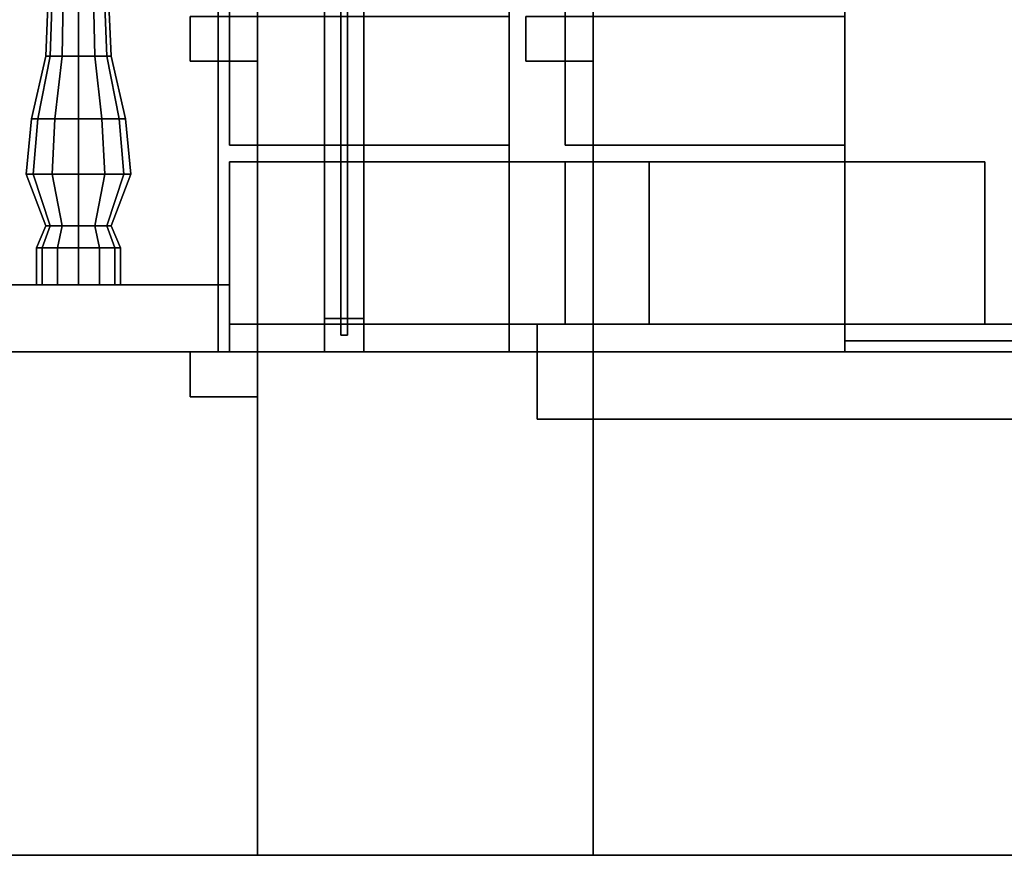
# Model space of a CAD drawing. Header units: metres. Extents: x 3 to 38.4, y 0 to 14.7.
# Tile 17 of 81: x 15 to 16.7, y 0 to 1.5. Entities that reach past the tile are written whole.
import ezdxf

# ---------------------------------------------------------------- set-up
doc = ezdxf.new("R2010")
doc.units = ezdxf.units.M
for name, color, linetype in [('DOOR', 8, 'Continuous'), ('FRAME', 8, 'Continuous'), ('GRANITE', 8, 'Continuous'), ('GROUND', 8, 'Continuous'), ('INTERIOR_FLOOR', 8, 'Continuous'), ('PLASTER', 8, 'Continuous'), ('RUSTIC', 8, 'Continuous'), ('STUCCO', 8, 'Continuous')]:
    doc.layers.add(name, color=color, linetype=linetype)

msp = doc.modelspace()

# ---------------------------------------------------------------- linework, layer by layer
at = {"layer": 'DOOR'}
for points in [[(15.561, 0.93), (15.549, 0.93), (15.549, 3.87), (15.561, 3.87)], [(15.549, 0.93), (15.561, 0.93), (15.561, 3.87), (15.549, 3.87)]]:
    msp.add_lwpolyline(points, close=True, dxfattribs=at)
at = {"layer": 'FRAME'}
for points in [[(15.59, 0.9), (15.52, 0.9), (15.52, 3.9), (15.59, 3.9)], [(15.52, 0.9), (15.59, 0.9), (15.59, 3.9), (15.52, 3.9)], [(15.59, 0.9), (15.52, 0.9), (15.52, 3.9), (15.59, 3.9)], [(15.52, 0.9), (15.59, 0.9), (15.59, 3.9), (15.52, 3.9)], [(15.59, 0.9), (15.52, 0.9), (15.52, 3.9), (15.59, 3.9)], [(15.52, 0.9), (15.59, 0.9), (15.59, 3.9), (15.52, 3.9)], [(15.59, 0.9), (15.52, 0.9), (15.52, 0.96), (15.59, 0.96)], [(15.52, 0.9), (15.59, 0.9), (15.59, 0.96), (15.52, 0.96)]]:
    msp.add_lwpolyline(points, close=True, dxfattribs=at)
at = {"layer": 'GRANITE'}
for points in [[(15.4, 0), (12.1, 0), (12.1, 0.9), (15.4, 0.9)], [(12.1, 0), (15.4, 0), (15.4, 0.9), (12.1, 0.9)]]:
    msp.add_lwpolyline(points, close=True, dxfattribs=at)
at = {"layer": 'GROUND'}
msp.add_line((3, 0), (37.42, 0), dxfattribs=at)
at = {"layer": 'INTERIOR_FLOOR'}
for points in [[(29.55, 0.9), (16.45, 0.9), (16.45, 0.92), (29.55, 0.92)], [(16.45, 0.9), (29.55, 0.9), (29.55, 0.92), (16.45, 0.92)]]:
    msp.add_lwpolyline(points, close=True, dxfattribs=at)
at = {"layer": 'PLASTER'}
for points in [[(16, 0.9), (15.4, 0.9), (15.4, 7.9), (16, 7.9)], [(15.4, 0.9), (16, 0.9), (16, 7.9), (15.4, 7.9)], [(16, 0.9), (15.4, 0.9), (15.4, 7.9), (16, 7.9)], [(15.4, 0.9), (16, 0.9), (16, 7.9), (15.4, 7.9)], [(15.85, 0.9), (15.4, 0.9), (15.4, 4.5), (15.85, 4.5)], [(15.4, 0.9), (15.85, 0.9), (15.85, 4.5), (15.4, 4.5)], [(15.85, 0.9), (15.4, 0.9), (15.4, 4.5), (15.85, 4.5)], [(15.4, 0.9), (15.85, 0.9), (15.85, 4.5), (15.4, 4.5)], [(15.85, 0.9), (15.4, 0.9), (15.4, 4.5), (15.85, 4.5)], [(15.4, 0.9), (15.85, 0.9), (15.85, 4.5), (15.4, 4.5)], [(15.85, 0.9), (15.4, 0.9), (15.4, 4.5), (15.85, 4.5)], [(15.4, 0.9), (15.85, 0.9), (15.85, 4.5), (15.4, 4.5)], [(16.45, 0.9), (16, 0.9), (16, 4.5), (16.45, 4.5)], [(17.05, 0.9), (16, 0.9), (16, 4.5), (17.05, 4.5)], [(16, 0.9), (17.05, 0.9), (17.05, 4.5), (16, 4.5)], [(16, 0.9), (16.45, 0.9), (16.45, 4.5), (16, 4.5)], [(16.45, 0.9), (16, 0.9), (16, 4.5), (16.45, 4.5)], [(16, 0.9), (16.45, 0.9), (16.45, 4.5), (16, 4.5)], [(16.45, 0.9), (16, 0.9), (16, 4.5), (16.45, 4.5)], [(16, 0.9), (16.45, 0.9), (16.45, 4.5), (16, 4.5)], [(16.45, 0.9), (16, 0.9), (16, 4.5), (16.45, 4.5)], [(16, 0.9), (16.45, 0.9), (16.45, 4.5), (16, 4.5)], [(16.45, 0.9), (16, 0.9), (16, 4.5), (16.45, 4.5)], [(16, 0.9), (16.45, 0.9), (16.45, 4.5), (16, 4.5)], [(16.45, 0.9), (16, 0.9), (16, 4.5), (16.45, 4.5)], [(16, 0.9), (16.45, 0.9), (16.45, 4.5), (16, 4.5)], [(16.45, 0.9), (16, 0.9), (16, 4.5), (16.45, 4.5)], [(16, 0.9), (16.45, 0.9), (16.45, 4.5), (16, 4.5)], [(16.45, 0.9), (16, 0.9), (16, 4.5), (16.45, 4.5)], [(17.05, 0.9), (16, 0.9), (16, 4.5), (17.05, 4.5)], [(16, 0.9), (16.45, 0.9), (16.45, 4.5), (16, 4.5)], [(16, 0.9), (17.05, 0.9), (17.05, 4.5), (16, 4.5)], [(15.85, 0.9), (15.4, 0.9), (15.4, 1.5), (15.85, 1.5)], [(15.4, 0.9), (15.85, 0.9), (15.85, 1.5), (15.4, 1.5)], [(15.85, 0.9), (15.4, 0.9), (15.4, 1.5), (15.85, 1.5)], [(15.4, 0.9), (15.85, 0.9), (15.85, 1.5), (15.4, 1.5)], [(16.45, 0.9), (16, 0.9), (16, 1.5), (16.45, 1.5)], [(16, 0.9), (16.45, 0.9), (16.45, 1.5), (16, 1.5)], [(16.45, 0.9), (16, 0.9), (16, 1.5), (16.45, 1.5)], [(16, 0.9), (16.45, 0.9), (16.45, 1.5), (16, 1.5)], [(16.45, 0.9), (16, 0.9), (16, 1.5), (16.45, 1.5)], [(16, 0.9), (16.45, 0.9), (16.45, 1.5), (16, 1.5)], [(16.45, 0.9), (16, 0.9), (16, 1.5), (16.45, 1.5)], [(16, 0.9), (16.45, 0.9), (16.45, 1.5), (16, 1.5)], [(16.45, 0.9), (16, 0.9), (16, 1.5), (16.45, 1.5)], [(16, 0.9), (16.45, 0.9), (16.45, 1.5), (16, 1.5)], [(16.45, 0.9), (16, 0.9), (16, 1.5), (16.45, 1.5)], [(16, 0.9), (16.45, 0.9), (16.45, 1.5), (16, 1.5)]]:
    msp.add_lwpolyline(points, close=True, dxfattribs=at)
at = {"layer": 'RUSTIC'}
for points in [[(16, 0), (15.4, 0), (15.4, 0.9), (16, 0.9)], [(15.4, 0), (16, 0), (16, 0.9), (15.4, 0.9)], [(30, 0), (16, 0), (16, 0.9), (30, 0.9)], [(16, 0), (30, 0), (30, 0.9), (16, 0.9)]]:
    msp.add_lwpolyline(points, close=True, dxfattribs=at)
at = {"layer": 'STUCCO'}
for points in [[(15.4, 0.9), (15.33, 0.9), (15.33, 3.9), (15.4, 3.9)], [(15.33, 0.9), (15.4, 0.9), (15.4, 3.9), (15.33, 3.9)], [(15.4, 0.9), (15.33, 0.9), (15.33, 3.9), (15.4, 3.9)], [(15.33, 0.9), (15.4, 0.9), (15.4, 3.9), (15.33, 3.9)], [(15.4, 1.27), (15.35, 1.27), (15.35, 1.56), (15.4, 1.56)], [(15.85, 1.27), (15.35, 1.27), (15.35, 1.56), (15.85, 1.56)], [(15.35, 1.27), (15.85, 1.27), (15.85, 1.56), (15.35, 1.56)], [(15.35, 1.27), (15.4, 1.27), (15.4, 1.56), (15.35, 1.56)], [(15.4, 1.27), (15.35, 1.27), (15.35, 1.56), (15.4, 1.56)], [(15.85, 1.27), (15.35, 1.27), (15.35, 1.56), (15.85, 1.56)], [(15.35, 1.27), (15.4, 1.27), (15.4, 1.56), (15.35, 1.56)], [(15.35, 1.27), (15.85, 1.27), (15.85, 1.56), (15.35, 1.56)], [(16, 1.27), (15.95, 1.27), (15.95, 1.56), (16, 1.56)], [(16.45, 1.27), (15.95, 1.27), (15.95, 1.56), (16.45, 1.56)], [(15.95, 1.27), (16.45, 1.27), (16.45, 1.56), (15.95, 1.56)], [(15.95, 1.27), (16, 1.27), (16, 1.56), (15.95, 1.56)], [(16, 1.27), (15.95, 1.27), (15.95, 1.56), (16, 1.56)], [(16.45, 1.27), (15.95, 1.27), (15.95, 1.56), (16.45, 1.56)], [(15.95, 1.27), (16, 1.27), (16, 1.56), (15.95, 1.56)], [(15.95, 1.27), (16.45, 1.27), (16.45, 1.56), (15.95, 1.56)], [(15.0293, 1.4292), (15.0215, 1.4292), (15.026, 1.5348), (15.0332, 1.5348)], [(15.0215, 1.4292), (15.0293, 1.4292), (15.0332, 1.5348), (15.026, 1.5348)], [(15.0293, 1.4292), (15.0215, 1.4292), (15.026, 1.5348), (15.0332, 1.5348)], [(15.0215, 1.4292), (15.0293, 1.4292), (15.0332, 1.5348), (15.026, 1.5348)], [(15.0508, 1.4292), (15.0293, 1.4292), (15.0332, 1.5348), (15.053, 1.5348)], [(15.0293, 1.4292), (15.0508, 1.4292), (15.053, 1.5348), (15.0332, 1.5348)], [(15.0508, 1.4292), (15.0293, 1.4292), (15.0332, 1.5348), (15.053, 1.5348)], [(15.0293, 1.4292), (15.0508, 1.4292), (15.053, 1.5348), (15.0332, 1.5348)], [(15.08, 1.4292), (15.0508, 1.4292), (15.053, 1.5348), (15.08, 1.5348)], [(15.0508, 1.4292), (15.08, 1.4292), (15.08, 1.5348), (15.053, 1.5348)], [(15.08, 1.4292), (15.0508, 1.4292), (15.053, 1.5348), (15.08, 1.5348)], [(15.0508, 1.4292), (15.08, 1.4292), (15.08, 1.5348), (15.053, 1.5348)], [(15.1092, 1.4292), (15.08, 1.4292), (15.08, 1.5348), (15.107, 1.5348)], [(15.08, 1.4292), (15.1092, 1.4292), (15.107, 1.5348), (15.08, 1.5348)], [(15.1092, 1.4292), (15.08, 1.4292), (15.08, 1.5348), (15.107, 1.5348)], [(15.08, 1.4292), (15.1092, 1.4292), (15.107, 1.5348), (15.08, 1.5348)], [(15.1307, 1.4292), (15.1092, 1.4292), (15.107, 1.5348), (15.1268, 1.5348)], [(15.1092, 1.4292), (15.1307, 1.4292), (15.1268, 1.5348), (15.107, 1.5348)], [(15.1307, 1.4292), (15.1092, 1.4292), (15.107, 1.5348), (15.1268, 1.5348)], [(15.1092, 1.4292), (15.1307, 1.4292), (15.1268, 1.5348), (15.107, 1.5348)], [(15.1385, 1.4292), (15.1307, 1.4292), (15.1268, 1.5348), (15.134, 1.5348)], [(15.1307, 1.4292), (15.1385, 1.4292), (15.134, 1.5348), (15.1268, 1.5348)], [(15.1385, 1.4292), (15.1307, 1.4292), (15.1268, 1.5348), (15.134, 1.5348)], [(15.1307, 1.4292), (15.1385, 1.4292), (15.134, 1.5348), (15.1268, 1.5348)], [(15.4, 1.42), (15.28, 1.42), (15.28, 1.5), (15.4, 1.5)], [(15.28, 1.42), (15.4, 1.42), (15.4, 1.5), (15.28, 1.5)], [(15.4, 1.42), (15.28, 1.42), (15.28, 1.5), (15.4, 1.5)], [(15.28, 1.42), (15.4, 1.42), (15.4, 1.5), (15.28, 1.5)], [(16, 1.42), (15.88, 1.42), (15.88, 1.5), (16, 1.5)], [(15.88, 1.42), (16, 1.42), (16, 1.5), (15.88, 1.5)], [(16, 1.42), (15.88, 1.42), (15.88, 1.5), (16, 1.5)], [(15.88, 1.42), (16, 1.42), (16, 1.5), (15.88, 1.5)], [(16, 1.42), (15.88, 1.42), (15.88, 1.5), (16, 1.5)], [(15.88, 1.42), (16, 1.42), (16, 1.5), (15.88, 1.5)], [(16, 1.42), (15.88, 1.42), (15.88, 1.5), (16, 1.5)], [(15.88, 1.42), (16, 1.42), (16, 1.5), (15.88, 1.5)], [(16, 1.42), (15.88, 1.42), (15.88, 1.5), (16, 1.5)], [(15.88, 1.42), (16, 1.42), (16, 1.5), (15.88, 1.5)], [(16, 1.42), (15.88, 1.42), (15.88, 1.5), (16, 1.5)], [(15.88, 1.42), (16, 1.42), (16, 1.5), (15.88, 1.5)], [(15.0073, 1.317), (14.996, 1.317), (15.0215, 1.4292), (15.0293, 1.4292)], [(14.996, 1.317), (15.0073, 1.317), (15.0293, 1.4292), (15.0215, 1.4292)], [(15.0073, 1.317), (14.996, 1.317), (15.0215, 1.4292), (15.0293, 1.4292)], [(14.996, 1.317), (15.0073, 1.317), (15.0293, 1.4292), (15.0215, 1.4292)], [(15.038, 1.317), (15.0073, 1.317), (15.0293, 1.4292), (15.0508, 1.4292)], [(15.0073, 1.317), (15.038, 1.317), (15.0508, 1.4292), (15.0293, 1.4292)], [(15.038, 1.317), (15.0073, 1.317), (15.0293, 1.4292), (15.0508, 1.4292)], [(15.0073, 1.317), (15.038, 1.317), (15.0508, 1.4292), (15.0293, 1.4292)], [(15.08, 1.317), (15.038, 1.317), (15.0508, 1.4292), (15.08, 1.4292)], [(15.038, 1.317), (15.08, 1.317), (15.08, 1.4292), (15.0508, 1.4292)], [(15.08, 1.317), (15.038, 1.317), (15.0508, 1.4292), (15.08, 1.4292)], [(15.038, 1.317), (15.08, 1.317), (15.08, 1.4292), (15.0508, 1.4292)], [(15.122, 1.317), (15.08, 1.317), (15.08, 1.4292), (15.1092, 1.4292)], [(15.08, 1.317), (15.122, 1.317), (15.1092, 1.4292), (15.08, 1.4292)], [(15.122, 1.317), (15.08, 1.317), (15.08, 1.4292), (15.1092, 1.4292)], [(15.08, 1.317), (15.122, 1.317), (15.1092, 1.4292), (15.08, 1.4292)], [(15.1527, 1.317), (15.122, 1.317), (15.1092, 1.4292), (15.1307, 1.4292)], [(15.122, 1.317), (15.1527, 1.317), (15.1307, 1.4292), (15.1092, 1.4292)], [(15.1527, 1.317), (15.122, 1.317), (15.1092, 1.4292), (15.1307, 1.4292)], [(15.122, 1.317), (15.1527, 1.317), (15.1307, 1.4292), (15.1092, 1.4292)], [(15.164, 1.317), (15.1527, 1.317), (15.1307, 1.4292), (15.1385, 1.4292)], [(15.1527, 1.317), (15.164, 1.317), (15.1385, 1.4292), (15.1307, 1.4292)], [(15.164, 1.317), (15.1527, 1.317), (15.1307, 1.4292), (15.1385, 1.4292)], [(15.1527, 1.317), (15.164, 1.317), (15.1385, 1.4292), (15.1307, 1.4292)], [(14.9988, 1.218), (14.9863, 1.218), (14.996, 1.317), (15.0073, 1.317)], [(14.9863, 1.218), (14.9988, 1.218), (15.0073, 1.317), (14.996, 1.317)], [(14.9988, 1.218), (14.9863, 1.218), (14.996, 1.317), (15.0073, 1.317)], [(14.9863, 1.218), (14.9988, 1.218), (15.0073, 1.317), (14.996, 1.317)], [(15.0331, 1.218), (14.9988, 1.218), (15.0073, 1.317), (15.038, 1.317)], [(14.9988, 1.218), (15.0331, 1.218), (15.038, 1.317), (15.0073, 1.317)], [(15.0331, 1.218), (14.9988, 1.218), (15.0073, 1.317), (15.038, 1.317)], [(14.9988, 1.218), (15.0331, 1.218), (15.038, 1.317), (15.0073, 1.317)], [(15.08, 1.218), (15.0331, 1.218), (15.038, 1.317), (15.08, 1.317)], [(15.0331, 1.218), (15.08, 1.218), (15.08, 1.317), (15.038, 1.317)], [(15.08, 1.218), (15.0331, 1.218), (15.038, 1.317), (15.08, 1.317)], [(15.0331, 1.218), (15.08, 1.218), (15.08, 1.317), (15.038, 1.317)], [(15.1269, 1.218), (15.08, 1.218), (15.08, 1.317), (15.122, 1.317)], [(15.08, 1.218), (15.1269, 1.218), (15.122, 1.317), (15.08, 1.317)], [(15.1269, 1.218), (15.08, 1.218), (15.08, 1.317), (15.122, 1.317)], [(15.08, 1.218), (15.1269, 1.218), (15.122, 1.317), (15.08, 1.317)], [(15.1612, 1.218), (15.1269, 1.218), (15.122, 1.317), (15.1527, 1.317)], [(15.1269, 1.218), (15.1612, 1.218), (15.1527, 1.317), (15.122, 1.317)], [(15.1612, 1.218), (15.1269, 1.218), (15.122, 1.317), (15.1527, 1.317)], [(15.1269, 1.218), (15.1612, 1.218), (15.1527, 1.317), (15.122, 1.317)], [(15.1738, 1.218), (15.1612, 1.218), (15.1527, 1.317), (15.164, 1.317)], [(15.1612, 1.218), (15.1738, 1.218), (15.164, 1.317), (15.1527, 1.317)], [(15.1738, 1.218), (15.1612, 1.218), (15.1527, 1.317), (15.164, 1.317)], [(15.1612, 1.218), (15.1738, 1.218), (15.164, 1.317), (15.1527, 1.317)], [(15.4, 0.95), (15.35, 0.95), (15.35, 1.24), (15.4, 1.24)], [(16.1, 0.95), (15.35, 0.95), (15.35, 1.24), (16.1, 1.24)], [(15.35, 0.95), (16.1, 0.95), (16.1, 1.24), (15.35, 1.24)], [(15.35, 0.95), (15.4, 0.95), (15.4, 1.24), (15.35, 1.24)], [(15.4, 0.95), (15.35, 0.95), (15.35, 1.24), (15.4, 1.24)], [(16.1, 0.95), (15.35, 0.95), (15.35, 1.24), (16.1, 1.24)], [(15.35, 0.95), (15.4, 0.95), (15.4, 1.24), (15.35, 1.24)], [(15.35, 0.95), (16.1, 0.95), (16.1, 1.24), (15.35, 1.24)], [(16, 0.95), (15.95, 0.95), (15.95, 1.24), (16, 1.24)], [(16.7, 0.95), (15.95, 0.95), (15.95, 1.24), (16.7, 1.24)], [(15.95, 0.95), (16.7, 0.95), (16.7, 1.24), (15.95, 1.24)], [(15.95, 0.95), (16, 0.95), (16, 1.24), (15.95, 1.24)], [(16, 0.95), (15.95, 0.95), (15.95, 1.24), (16, 1.24)], [(16.7, 0.95), (15.95, 0.95), (15.95, 1.24), (16.7, 1.24)], [(15.95, 0.95), (16, 0.95), (16, 1.24), (15.95, 1.24)], [(15.95, 0.95), (16.7, 0.95), (16.7, 1.24), (15.95, 1.24)], [(15.0293, 1.1256), (15.0215, 1.1256), (14.9863, 1.218), (14.9988, 1.218)], [(15.0215, 1.1256), (15.0293, 1.1256), (14.9988, 1.218), (14.9863, 1.218)], [(15.0293, 1.1256), (15.0215, 1.1256), (14.9863, 1.218), (14.9988, 1.218)], [(15.0215, 1.1256), (15.0293, 1.1256), (14.9988, 1.218), (14.9863, 1.218)], [(15.0508, 1.1256), (15.0293, 1.1256), (14.9988, 1.218), (15.0331, 1.218)], [(15.0293, 1.1256), (15.0508, 1.1256), (15.0331, 1.218), (14.9988, 1.218)], [(15.0508, 1.1256), (15.0293, 1.1256), (14.9988, 1.218), (15.0331, 1.218)], [(15.0293, 1.1256), (15.0508, 1.1256), (15.0331, 1.218), (14.9988, 1.218)], [(15.08, 1.1256), (15.0508, 1.1256), (15.0331, 1.218), (15.08, 1.218)], [(15.0508, 1.1256), (15.08, 1.1256), (15.08, 1.218), (15.0331, 1.218)], [(15.08, 1.1256), (15.0508, 1.1256), (15.0331, 1.218), (15.08, 1.218)], [(15.0508, 1.1256), (15.08, 1.1256), (15.08, 1.218), (15.0331, 1.218)], [(15.1092, 1.1256), (15.08, 1.1256), (15.08, 1.218), (15.1269, 1.218)], [(15.08, 1.1256), (15.1092, 1.1256), (15.1269, 1.218), (15.08, 1.218)], [(15.1092, 1.1256), (15.08, 1.1256), (15.08, 1.218), (15.1269, 1.218)], [(15.08, 1.1256), (15.1092, 1.1256), (15.1269, 1.218), (15.08, 1.218)], [(15.1307, 1.1256), (15.1092, 1.1256), (15.1269, 1.218), (15.1612, 1.218)], [(15.1092, 1.1256), (15.1307, 1.1256), (15.1612, 1.218), (15.1269, 1.218)], [(15.1307, 1.1256), (15.1092, 1.1256), (15.1269, 1.218), (15.1612, 1.218)], [(15.1092, 1.1256), (15.1307, 1.1256), (15.1612, 1.218), (15.1269, 1.218)], [(15.1385, 1.1256), (15.1307, 1.1256), (15.1612, 1.218), (15.1738, 1.218)], [(15.1307, 1.1256), (15.1385, 1.1256), (15.1738, 1.218), (15.1612, 1.218)], [(15.1385, 1.1256), (15.1307, 1.1256), (15.1612, 1.218), (15.1738, 1.218)], [(15.1307, 1.1256), (15.1385, 1.1256), (15.1738, 1.218), (15.1612, 1.218)], [(15.0151, 1.086), (15.005, 1.086), (15.0215, 1.1256), (15.0293, 1.1256)], [(15.005, 1.086), (15.0151, 1.086), (15.0293, 1.1256), (15.0215, 1.1256)], [(15.0151, 1.086), (15.005, 1.086), (15.0215, 1.1256), (15.0293, 1.1256)], [(15.005, 1.086), (15.0151, 1.086), (15.0293, 1.1256), (15.0215, 1.1256)], [(15.0425, 1.086), (15.0151, 1.086), (15.0293, 1.1256), (15.0508, 1.1256)], [(15.0151, 1.086), (15.0425, 1.086), (15.0508, 1.1256), (15.0293, 1.1256)], [(15.0425, 1.086), (15.0151, 1.086), (15.0293, 1.1256), (15.0508, 1.1256)], [(15.0151, 1.086), (15.0425, 1.086), (15.0508, 1.1256), (15.0293, 1.1256)], [(15.08, 1.086), (15.0425, 1.086), (15.0508, 1.1256), (15.08, 1.1256)], [(15.0425, 1.086), (15.08, 1.086), (15.08, 1.1256), (15.0508, 1.1256)], [(15.08, 1.086), (15.0425, 1.086), (15.0508, 1.1256), (15.08, 1.1256)], [(15.0425, 1.086), (15.08, 1.086), (15.08, 1.1256), (15.0508, 1.1256)], [(15.1175, 1.086), (15.08, 1.086), (15.08, 1.1256), (15.1092, 1.1256)], [(15.08, 1.086), (15.1175, 1.086), (15.1092, 1.1256), (15.08, 1.1256)], [(15.1175, 1.086), (15.08, 1.086), (15.08, 1.1256), (15.1092, 1.1256)], [(15.08, 1.086), (15.1175, 1.086), (15.1092, 1.1256), (15.08, 1.1256)], [(15.1449, 1.086), (15.1175, 1.086), (15.1092, 1.1256), (15.1307, 1.1256)], [(15.1175, 1.086), (15.1449, 1.086), (15.1307, 1.1256), (15.1092, 1.1256)], [(15.1449, 1.086), (15.1175, 1.086), (15.1092, 1.1256), (15.1307, 1.1256)], [(15.1175, 1.086), (15.1449, 1.086), (15.1307, 1.1256), (15.1092, 1.1256)], [(15.155, 1.086), (15.1449, 1.086), (15.1307, 1.1256), (15.1385, 1.1256)], [(15.1449, 1.086), (15.155, 1.086), (15.1385, 1.1256), (15.1307, 1.1256)], [(15.155, 1.086), (15.1449, 1.086), (15.1307, 1.1256), (15.1385, 1.1256)], [(15.1449, 1.086), (15.155, 1.086), (15.1385, 1.1256), (15.1307, 1.1256)], [(15.0151, 1.02), (15.005, 1.02), (15.005, 1.086), (15.0151, 1.086)], [(15.005, 1.02), (15.0151, 1.02), (15.0151, 1.086), (15.005, 1.086)], [(15.0151, 1.02), (15.005, 1.02), (15.005, 1.086), (15.0151, 1.086)], [(15.005, 1.02), (15.0151, 1.02), (15.0151, 1.086), (15.005, 1.086)], [(15.0425, 1.02), (15.0151, 1.02), (15.0151, 1.086), (15.0425, 1.086)], [(15.0151, 1.02), (15.0425, 1.02), (15.0425, 1.086), (15.0151, 1.086)], [(15.0425, 1.02), (15.0151, 1.02), (15.0151, 1.086), (15.0425, 1.086)], [(15.0151, 1.02), (15.0425, 1.02), (15.0425, 1.086), (15.0151, 1.086)], [(15.08, 1.02), (15.0425, 1.02), (15.0425, 1.086), (15.08, 1.086)], [(15.0425, 1.02), (15.08, 1.02), (15.08, 1.086), (15.0425, 1.086)], [(15.08, 1.02), (15.0425, 1.02), (15.0425, 1.086), (15.08, 1.086)], [(15.0425, 1.02), (15.08, 1.02), (15.08, 1.086), (15.0425, 1.086)], [(15.1175, 1.02), (15.08, 1.02), (15.08, 1.086), (15.1175, 1.086)], [(15.08, 1.02), (15.1175, 1.02), (15.1175, 1.086), (15.08, 1.086)], [(15.1175, 1.02), (15.08, 1.02), (15.08, 1.086), (15.1175, 1.086)], [(15.08, 1.02), (15.1175, 1.02), (15.1175, 1.086), (15.08, 1.086)], [(15.1449, 1.02), (15.1175, 1.02), (15.1175, 1.086), (15.1449, 1.086)], [(15.1175, 1.02), (15.1449, 1.02), (15.1449, 1.086), (15.1175, 1.086)], [(15.1449, 1.02), (15.1175, 1.02), (15.1175, 1.086), (15.1449, 1.086)], [(15.1175, 1.02), (15.1449, 1.02), (15.1449, 1.086), (15.1175, 1.086)], [(15.155, 1.02), (15.1449, 1.02), (15.1449, 1.086), (15.155, 1.086)], [(15.1449, 1.02), (15.155, 1.02), (15.155, 1.086), (15.1449, 1.086)], [(15.155, 1.02), (15.1449, 1.02), (15.1449, 1.086), (15.155, 1.086)], [(15.1449, 1.02), (15.155, 1.02), (15.155, 1.086), (15.1449, 1.086)], [(15.35, 0.9), (12.15, 0.9), (12.15, 1.02), (15.35, 1.02)], [(12.15, 0.9), (15.35, 0.9), (15.35, 1.02), (12.15, 1.02)], [(15.35, 0.9), (12.15, 0.9), (12.15, 1.02), (15.35, 1.02)], [(12.15, 0.9), (15.35, 0.9), (15.35, 1.02), (12.15, 1.02)], [(30.1, 0.78), (15.9, 0.78), (15.9, 0.95), (30.1, 0.95)], [(15.9, 0.78), (30.1, 0.78), (30.1, 0.95), (15.9, 0.95)], [(15.4, 0.82), (15.28, 0.82), (15.28, 0.9), (15.4, 0.9)], [(15.28, 0.82), (15.4, 0.82), (15.4, 0.9), (15.28, 0.9)]]:
    msp.add_lwpolyline(points, close=True, dxfattribs=at)

doc.saveas('drawing.dxf')
